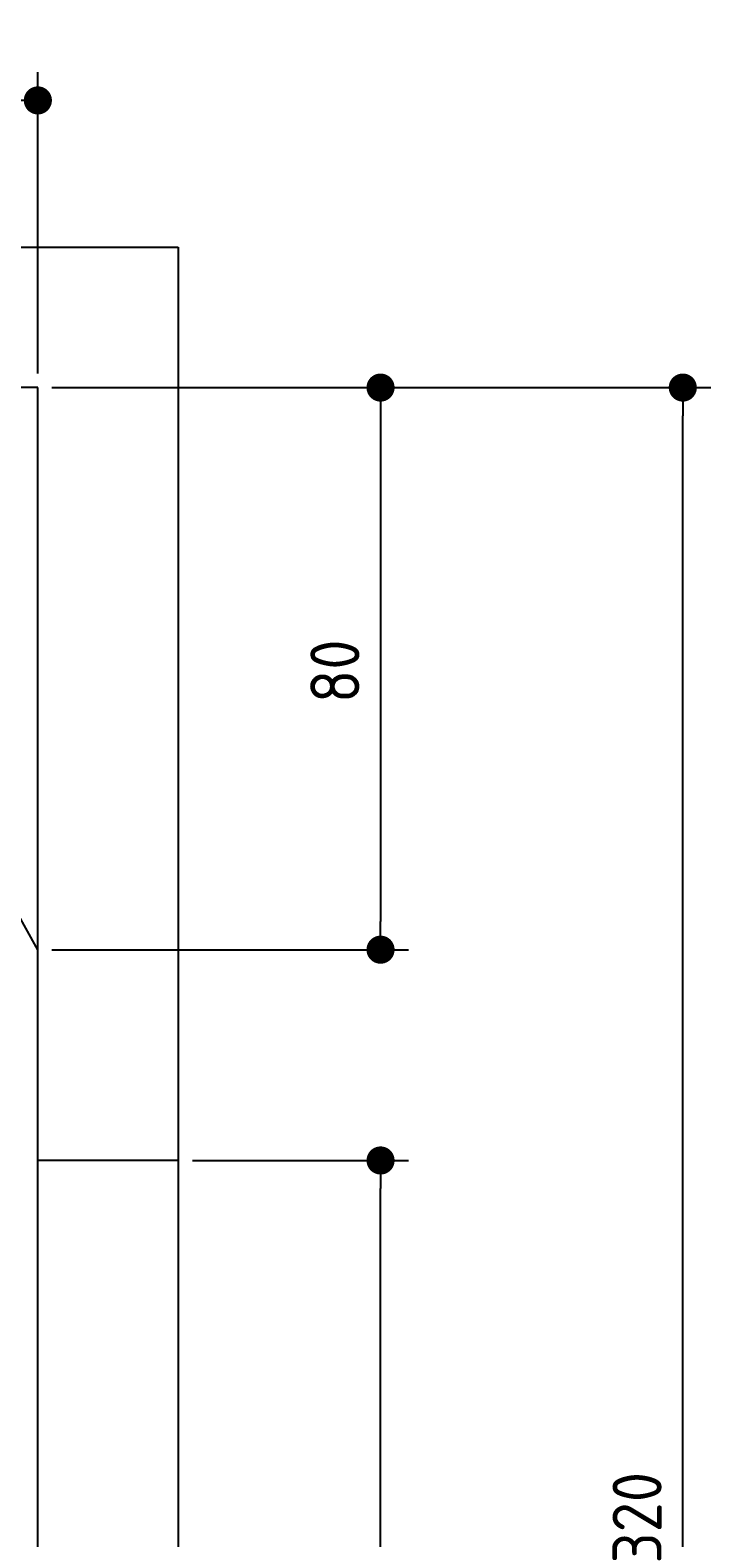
# Model space of a CAD drawing. Extents: x 562 to 7231, y 6017 to 11876.
# Tile 66 of 66: x 6262 to 7231, y 9729 to 11875. Entities that reach past the tile are written whole.
import ezdxf

# ---------------------------------------------------------------- set-up
doc = ezdxf.new("R2010")
doc.units = 0
doc.layers.get('0').update_dxf_attribs({"linetype": 'CONTINUOUS'})
doc.layers.get('DEFPOINTS').update_dxf_attribs({"linetype": 'CONTINUOUS'})
doc.layers.add('4', color=3, linetype='CONTINUOUS')
doc.layers.add('AM_5', color=3, linetype='CONTINUOUS')
doc.styles.get("Standard").update_dxf_attribs({"font": 'ISOCP.SHX'})
doc.dimstyles.get("Standard").update_dxf_attribs({"dimtxt": 6, "dimasz": 10, "dimexe": 0.18, "dimexo": 0.0625, "dimgap": 2, "dimtad": 1, "dimzin": 0, "dimcen": 0.09, "dimazin": 3, "dimtfac": 1, "dimtofl": 0, "dimtmove": 0, "dimatfit": 3})

# ---------------------------------------------------------------- blocks, each defined once
blk = doc.blocks.new('PUNKT')
at = {"layer": '4', "color": 0, "linetype": 'BYBLOCK'}
blk.add_line((-0.5, 0), (-1, 0), dxfattribs=at)
at = {"layer": '4', "color": 0, "linetype": 'BYBLOCK', "const_width": 0.5}
blk.add_lwpolyline([(-0.25, 0, 1), (0.25, 0, 1)], format="xyb", close=True, dxfattribs=at)
blk = doc.blocks.new('*U20')
at = {"layer": '4', "color": 2}
blk.add_text('320', height=70, rotation=90, dxfattribs=at).set_placement((7160.9, 9692.4))
blk = doc.blocks.new('*D4')
at = {"layer": '4'}
for p, q in [((6292.8, 11365.9), (7231, 11365.9)), ((7191, 8205.9), (7191, 11325.9)), ((6792.8, 8165.9), (7231, 8165.9))]:
    blk.add_line(p, q, dxfattribs=at)
at = {"layer": 'DEFPOINTS', "color": 0}
for p in [(6272.8, 11365.9), (7191, 11365.9), (6772.8, 8165.9)]:
    blk.add_point(p, dxfattribs=at)
blk.add_blockref('*U20', (0, 0))
at = {"layer": '4', "xscale": 40, "yscale": 40, "zscale": 40}
for p, rotation in [((7191, 11365.9), 90), ((7191, 8165.9), 270)]:
    blk.add_blockref('PUNKT', p, dxfattribs=dict(at, rotation=rotation))
blk = doc.blocks.new('*U18')
at = {"layer": '4', "color": 2}
blk.add_text('45', height=70, dxfattribs=at).set_placement((5993.8, 11804.6))
blk = doc.blocks.new('*D9')
at = {"layer": '4'}
for p, q in [((5822.8, 11385.9), (5822.8, 11814.6)), ((6272.8, 11385.9), (6272.8, 11814.6)), ((5862.8, 11774.6), (6232.8, 11774.6))]:
    blk.add_line(p, q, dxfattribs=at)
at = {"layer": 'DEFPOINTS', "color": 0}
for p in [(6272.8, 11774.6), (5822.8, 11365.9), (6272.8, 11365.9)]:
    blk.add_point(p, dxfattribs=at)
blk.add_blockref('*U18', (0, 0))
at = {"layer": '4', "xscale": 40, "yscale": 40, "zscale": 40, "rotation": 180}
blk.add_blockref('PUNKT', (5822.8, 11774.6), dxfattribs=at)
at = {"layer": '4', "xscale": 40, "yscale": 40, "zscale": 40}
blk.add_blockref('PUNKT', (6272.8, 11774.6), dxfattribs=at)
blk = doc.blocks.new('*U19')
at = {"layer": '4', "color": 2}
blk.add_text('80', height=70, rotation=90, dxfattribs=at).set_placement((6730.7, 10916.9))
blk = doc.blocks.new('*D10')
at = {"layer": '4'}
for p, q in [((6292.8, 11365.9), (6800.7, 11365.9)), ((6760.7, 11325.9), (6760.7, 10605.9)), ((6292.8, 10565.9), (6800.7, 10565.9))]:
    blk.add_line(p, q, dxfattribs=at)
at = {"layer": 'DEFPOINTS', "color": 0}
for p in [(6272.8, 11365.9), (6272.8, 10565.9), (6760.7, 10565.9)]:
    blk.add_point(p, dxfattribs=at)
blk.add_blockref('*U19', (0, 0))
at = {"layer": '4', "xscale": 40, "yscale": 40, "zscale": 40}
for p, rotation in [((6760.7, 11365.9), 90), ((6760.7, 10565.9), 270)]:
    blk.add_blockref('PUNKT', p, dxfattribs=dict(at, rotation=rotation))
blk = doc.blocks.new('*U25')
at = {"layer": 'AM_5', "color": 2}
blk.add_text('210', height=70, rotation=90, dxfattribs=at).set_placement((6730.7, 9150.3))
blk = doc.blocks.new('*D12')
at = {"layer": 'AM_5'}
for p, q in [((6492.8, 10265.9), (6800.7, 10265.9)), ((6760.7, 8205.9), (6760.7, 10225.9)), ((6752.8, 8165.9), (6720.7, 8165.9))]:
    blk.add_line(p, q, dxfattribs=at)
at = {"layer": 'DEFPOINTS', "color": 0}
for p in [(6472.8, 10265.9), (6760.7, 10265.9), (6772.8, 8165.9)]:
    blk.add_point(p, dxfattribs=at)
blk.add_blockref('*U25', (0, 0))
at = {"layer": 'AM_5', "xscale": 40, "yscale": 40, "zscale": 40}
for p, rotation in [((6760.7, 10265.9), 90), ((6760.7, 8165.9), 270)]:
    blk.add_blockref('PUNKT', p, dxfattribs=dict(at, rotation=rotation))

msp = doc.modelspace()

# ---------------------------------------------------------------- linework, layer by layer
for p, q in [((872.775, 11565.902), (6472.775, 11565.902)), ((6472.775, 11565.902), (6472.775, 8165.902)), ((6272.775, 11365.902), (1072.775, 11365.902)), ((6272.775, 10565.902), (5822.775, 11365.902)), ((6272.775, 8165.902), (6272.775, 11365.902)), ((6472.775, 10265.902), (6272.775, 10265.902))]:
    msp.add_line(p, q)

# ---------------------------------------------------------------- dimensions: what is measured, and where the dimension line sits
at = {"layer": '4'}
dim = msp.add_linear_dim(base=(6272.775, 11774.585), p1=(5822.775, 11365.902), p2=(6272.775, 11365.902), dimstyle='Standard', dxfattribs=at)
dim.commit()
dim.dimension.update_dxf_attribs({"geometry": '*D9', "text_midpoint": (6047.775, 11839.585)})
for base, p1, p2, picture, middle in [((7190.953, 11365.902), (6772.775, 8165.902), (6272.775, 11365.902), '*D4', (7125.946, 9765.902)), ((6760.722, 10565.902), (6272.775, 11365.902), (6272.775, 10565.902), '*D10', (6695.722, 10965.902))]:
    dim = msp.add_linear_dim(base=base, p1=p1, p2=p2, angle=90, dimstyle='Standard', dxfattribs=at)
    dim.commit()
    dim.dimension.update_dxf_attribs({"geometry": picture, "text_midpoint": middle})
at = {"layer": 'AM_5'}
dim = msp.add_linear_dim(base=(6760.722, 10265.902), p1=(6772.775, 8165.902), p2=(6472.775, 10265.902), angle=90, dimstyle='Standard', dxfattribs=at)
dim.commit()
dim.dimension.update_dxf_attribs({"geometry": '*D12', "text_midpoint": (6695.716, 9215.902)})

doc.saveas('drawing.dxf')
